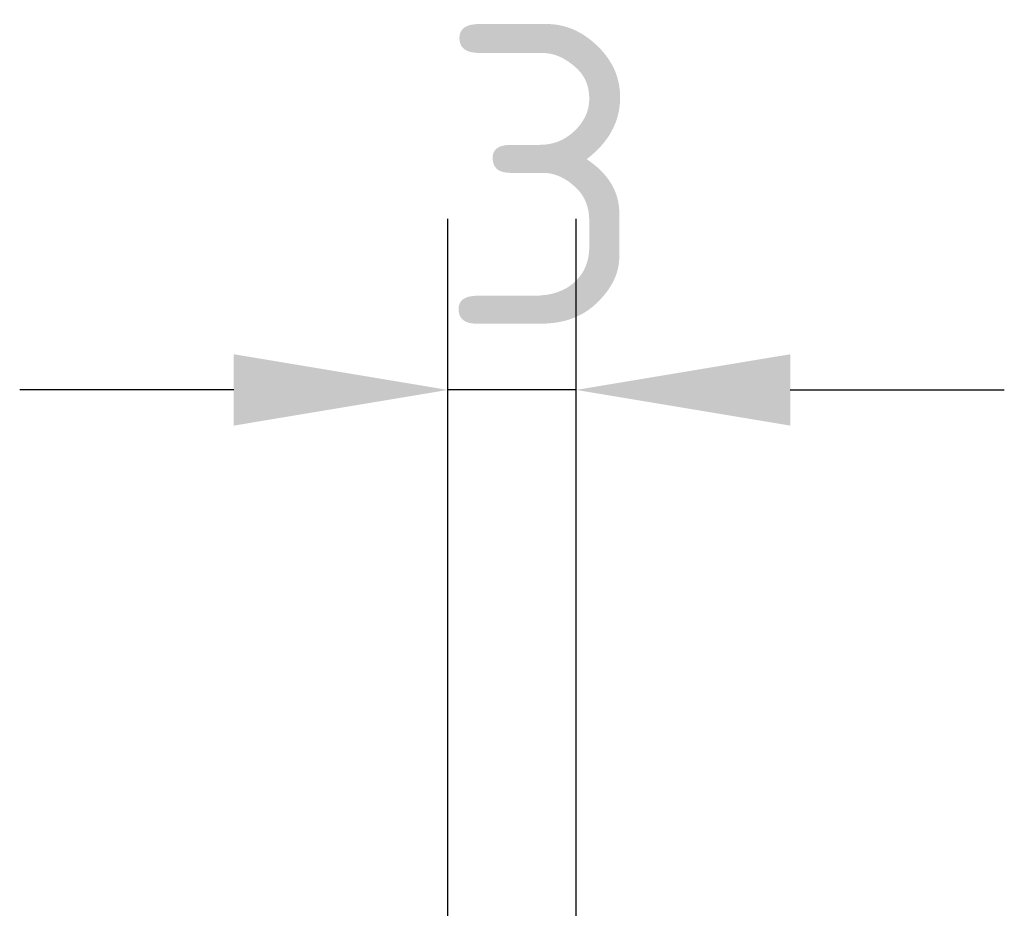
# Model space of a CAD drawing. Header units: millimetres. Extents: x 10 to 830, y 10 to 584.
# Tile 115 of 174: x 535 to 558, y 370 to 390. Entities that reach past the tile are written whole.
import ezdxf

# ---------------------------------------------------------------- set-up
doc = ezdxf.new("R2010")
doc.units = ezdxf.units.MM
doc.header["$LTSCALE"] = 2
doc.layers.add('Bemaßung (ISO)', color=7, linetype='Continuous', lineweight=25)
doc.styles.add('Notiztext (ISO)', font='isocpeur.ttf')
doc.dimstyles.new('Standard (ISO)', dxfattribs={"dimscale": 2, "dimtxt": 3.5, "dimasz": 2.5, "dimexe": 2, "dimexo": 0, "dimgap": 0.762, "dimtad": 1, "dimtoh": 1, "dimdec": 8, "dimdsep": 46, "dimtxsty": 'Notiztext (ISO)', "dimcen": 0.09, "dimdle": 10, "dimclrd": 256, "dimclre": 256, "dimclrt": 256, "dimadec": 6, "dimazin": 2, "dimtfac": 0.514286, "dimtdec": 3, "dimtmove": 0, "dimatfit": 3, "dimfxl": 1, "dimtolj": 1, "dimlwd": -1, "dimlwe": -1, "dimarcsym": 0})

# ---------------------------------------------------------------- blocks, each defined once
blk = doc.blocks.new('*D31')
at = {"layer": 'Bemaßung (ISO)', "transparency": 16777216}
for p, q in [((544.842, 368.897), (544.842, 385.634)), ((547.842, 364.676), (547.842, 385.634)), ((539.842, 381.634), (534.842, 381.634)), ((547.842, 381.634), (544.842, 381.634)), ((552.842, 381.634), (557.842, 381.634))]:
    blk.add_line(p, q, dxfattribs=at)
for points in [[(539.842, 382.467), (539.842, 380.8), (544.842, 381.634)], [(552.842, 382.467), (552.842, 380.8), (547.842, 381.634)]]:
    blk.add_solid(points, dxfattribs=at)
at = {"layer": 'Defpoints', "color": 0, "transparency": 16777216}
for p in [(544.842, 381.634), (544.842, 368.897), (547.842, 364.676)]:
    blk.add_point(p, dxfattribs=at)
at = {"layer": 'Bemaßung (ISO)', "transparency": 16777216, "insert": (544.592, 390.158), "char_height": 7, "attachment_point": 1, "style": 'Notiztext (ISO)'}
blk.add_mtext('\\A1;3', dxfattribs=at)

msp = doc.modelspace()

# ---------------------------------------------------------------- dimensions: what is measured, and where the dimension line sits
at = {"layer": 'Bemaßung (ISO)'}
dim = msp.add_linear_dim(base=(544.84154324, 381.63374726), p1=(547.84157248, 364.67645207), p2=(544.84154324, 368.89716601), angle=180, dimstyle='Standard (ISO)', override={"dimgap": 0.762, "dimtoh": 0, "dimdec": 1, "dimtol": 0, "dimlim": 0, "dimtp": 0, "dimtm": 0, "dimtdec": 3, "dimtofl": 1, "dimatfit": 1}, dxfattribs=at)
dim.commit()
dim.dimension.update_dxf_attribs({"geometry": '*D31', "text_midpoint": (546.34155786, 381.63374726), "dimtype": 160})

doc.saveas('drawing.dxf')
